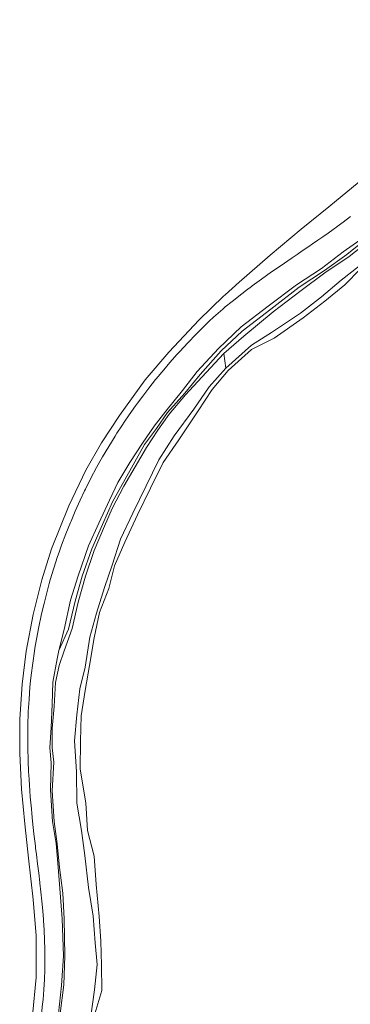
# Model space of a CAD drawing. Header units: metres. Extents: x 138165 to 154469, y 480134 to 494189.
# Tile 9 of 256: x 139204 to 139298, y 482684 to 482964. Entities that reach past the tile are written whole.
import ezdxf

# ---------------------------------------------------------------- set-up
doc = ezdxf.new("R2010")
doc.units = ezdxf.units.M
doc.header["$LTSCALE"] = 0.001
doc.header["$MEASUREMENT"] = 0
doc.layers.add('TOP-L-topo objecten vlak', color=7, linetype='Continuous', lineweight=0)

msp = doc.modelspace()

# ---------------------------------------------------------------- linework, layer by layer
at = {"layer": 'TOP-L-topo objecten vlak', "flags": 128}
for points in [[(139384.31, 482964.21), (139375.68, 482957.79), (139369.07, 482952.74), (139360.94, 482946.58), (139352.81, 482940.43), (139344.24, 482933.61), (139337.74, 482928.73), (139330.77, 482923.21), (139325.22, 482918.72), (139317.92, 482913.09), (139311.74, 482908), (139303.44, 482901.33), (139297.55, 482896.75), (139290.66, 482892.03), (139283.9, 482886.98), (139275.87, 482880.98), (139267.52, 482874.05), (139261.82, 482869.1)], [(139262.39, 482864.9), (139269.69, 482871.46), (139275.43, 482875.03), (139283.65, 482880.54), (139289.69, 482885.18), (139295.23, 482889.99), (139300.46, 482894.05), (139304.81, 482897.6), (139309.03, 482901.16), (139313.38, 482904.53), (139317.69, 482907.91), (139322.74, 482911.61), (139328.86, 482916.69), (139332.43, 482919.54), (139336.32, 482922.4), (139341.17, 482926), (139345.55, 482930.07), (139352.33, 482934.77), (139359.72, 482940.56), (139365.81, 482945.49), (139373, 482950.53), (139379.99, 482956.18), (139386.4, 482961.43)], [(139300.4, 482917.95), (139291.76, 482910.91), (139283.85, 482904.47), (139275.08, 482897.07), (139266.2, 482889.42), (139262.24, 482885.83), (139261.77, 482885.41), (139254.86, 482878.63), (139246.16, 482869.43), (139239.49, 482861.51), (139232.14, 482851.36), (139227.04, 482843.56), (139222.58, 482835.79), (139217.69, 482825.67), (139212.78, 482813.35), (139210.02, 482804.54), (139207.52, 482794.63), (139205.54, 482784.18), (139204.43, 482774.84), (139203.72, 482764.83), (139203.72, 482755.01), (139204.24, 482744.85), (139205.14, 482735.01), (139206.25, 482725.17), (139207.6, 482713.42), (139208.4, 482703.05), (139208.43, 482691.22), (139207.38, 482680.37)], [(139209.88, 482680.84), (139210.24, 482683.64), (139210.38, 482684.92), (139210.5, 482686.22), (139210.62, 482687.8), (139210.8, 482690.66), (139210.89, 482693.51), (139210.92, 482696.34), (139210.92, 482697.1), (139210.89, 482699.16), (139210.81, 482701.95), (139210.67, 482704.73), (139210.49, 482707.49), (139210.48, 482707.73), (139210.27, 482710.23), (139210.03, 482712.94), (139209.75, 482715.64), (139209.48, 482718.06), (139209.45, 482718.32), (139209.14, 482720.97), (139208.82, 482723.61), (139208.48, 482726.23), (139208.24, 482728.11), (139208.18, 482728.64), (139207.78, 482732.2), (139207.4, 482735.74), (139207.17, 482737.93), (139207.05, 482739.24), (139206.74, 482742.71), (139206.48, 482746.16), (139206.4, 482747.5), (139206.31, 482749.03), (139206.27, 482749.68), (139206.1, 482753.14), (139206.01, 482756.61), (139206, 482756.92), (139205.99, 482760.08), (139206.04, 482763.55), (139206.14, 482766.35), (139206.17, 482767.01), (139206.37, 482770.47), (139206.64, 482773.93), (139206.82, 482775.75), (139206.99, 482777.38), (139207.42, 482780.82), (139207.92, 482784.26), (139208.05, 482785.1), (139208.49, 482787.68), (139209.14, 482791.12), (139209.82, 482794.36), (139209.85, 482794.48), (139210.64, 482797.85), (139211.5, 482801.21), (139212.13, 482803.5), (139212.44, 482804.55), (139213.44, 482807.87), (139214.52, 482811.17), (139214.97, 482812.48), (139215.67, 482814.44), (139216.88, 482817.69), (139218.17, 482820.91), (139218.33, 482821.29), (139219.53, 482824.1), (139220.95, 482827.26), (139222.2, 482829.89), (139222.44, 482830.39), (139224, 482833.49), (139225.62, 482836.56), (139226.56, 482838.25), (139227.31, 482839.59), (139229.07, 482842.58), (139230.89, 482845.53), (139231.4, 482846.34), (139232.77, 482848.44), (139233.66, 482849.79), (139234.71, 482851.32), (139234.89, 482851.58), (139236.71, 482854.15), (139237.28, 482854.92), (139238.78, 482856.93), (139240.51, 482859.18), (139242.44, 482861.61), (139242.62, 482861.83), (139244.79, 482864.45), (139246.52, 482866.47), (139248.61, 482868.83), (139249.29, 482869.59), (139251.62, 482872.1), (139254, 482874.59), (139255.17, 482875.79), (139256.09, 482876.71), (139256.42, 482877.04), (139257.67, 482878.24), (139258.94, 482879.41), (139260.23, 482880.57), (139261.54, 482881.71), (139262.26, 482882.32), (139264.22, 482883.93), (139266.96, 482886.09), (139268.35, 482887.15), (139269.75, 482888.2), (139269.91, 482888.32), (139272.59, 482890.26), (139275.46, 482892.3), (139277.9, 482893.99), (139281.28, 482896.31), (139282.74, 482897.31), (139284.21, 482898.31), (139286.05, 482899.57), (139287.14, 482900.32), (139288.61, 482901.33), (139290.07, 482902.35), (139291.53, 482903.38), (139292.98, 482904.41), (139294.04, 482905.18), (139294.18, 482905.28), (139295.86, 482906.51), (139297.97, 482908.09)], [(139214.89, 482784.38), (139216.42, 482790.35), (139218.22, 482798.74), (139220.38, 482805.73), (139223.33, 482814.2), (139226.24, 482820.7), (139229.28, 482827.28), (139231.66, 482832.27), (139235.12, 482837.98), (139238.7, 482843.51), (139242.06, 482848.35), (139245.38, 482852.65), (139250.07, 482858.53), (139254.3, 482863.89), (139260.33, 482870.47), (139266.77, 482876.67), (139274.45, 482882.6), (139282.56, 482888.66), (139289.63, 482893.31), (139295.87, 482898.07), (139302.52, 482902.72)], [(139303.26, 482902.37), (139296.87, 482897.31), (139290.51, 482892.75), (139283.29, 482887.98), (139275.24, 482881.72), (139267.03, 482875.41), (139261.05, 482869.79), (139255.13, 482863.08), (139250.74, 482857.77), (139245.77, 482852.25), (139242.65, 482847.65), (139239.27, 482843.1), (139236.08, 482837.37), (139230.19, 482826.77), (139227.26, 482820.35), (139224.28, 482813.36), (139221.48, 482805.64), (139219.51, 482798.5), (139217.66, 482790.45), (139214.89, 482784.38)], [(139224.8, 482679.94), (139227.12, 482687.46), (139227.04, 482694.71), (139226.8, 482701.54), (139226.36, 482708.58), (139225.48, 482717.67), (139224.89, 482725.83), (139223.04, 482733.14), (139222.57, 482740.96), (139220.9, 482750.63), (139221.04, 482758.6), (139221.24, 482765.75), (139222.35, 482773.02), (139223.62, 482780.11), (139224.9, 482787.98), (139226.49, 482795.2), (139229.13, 482802.12), (139230.7, 482808.5), (139233.7, 482815.31), (139237.28, 482823.1), (139240.97, 482830.72), (139244.58, 482837.97), (139249.07, 482844.44), (139254.57, 482852.68), (139258.56, 482858.77), (139263.1, 482864.24), (139269.78, 482870.2), (139276.19, 482873.45), (139284.44, 482879.26), (139290.62, 482884.01), (139296.27, 482888.64), (139300.79, 482893.19)], [(139261.82, 482869.1), (139255.62, 482862.31), (139250.95, 482857.27), (139246.25, 482851.77), (139243.09, 482847.23), (139239.79, 482842.23), (139236.64, 482836.75), (139233.36, 482831.24), (139230.08, 482824.87), (139227.85, 482819.87), (139224.9, 482812.91), (139222.47, 482805.64), (139220.37, 482798.14), (139218.65, 482790.64), (139216.37, 482784.31), (139214.94, 482780.17), (139213.94, 482775.31), (139213.55, 482768.48), (139212.96, 482762.17), (139212.95, 482756.69), (139213.41, 482752.59), (139213, 482744.44), (139213.51, 482735.71), (139214.42, 482729.31), (139215.03, 482722.59), (139215.97, 482715.2), (139216.36, 482707.96), (139216.56, 482697.34), (139216.27, 482689.1), (139215.2, 482680.96)], [(139261.82, 482869.1), (139262.39, 482864.9)], [(139223.98, 482680.22), (139225.01, 482687.69), (139225.82, 482694.94), (139225.18, 482701.05), (139224.6, 482708.68), (139223.29, 482716.81), (139222.27, 482725.95), (139221.33, 482733.15), (139220, 482740.87), (139219.85, 482749.86), (139219.34, 482758.66), (139219.97, 482766.07), (139220.84, 482773.45), (139222.32, 482779.66), (139223.68, 482788.17), (139225.56, 482795.04), (139227.84, 482802.35), (139230.08, 482808.71), (139232.45, 482816.18), (139235.96, 482823.51), (139239.74, 482831.34), (139243.3, 482838.8), (139247.72, 482845.63), (139253.35, 482853.24), (139257.7, 482859.53), (139262.39, 482864.9)], [(139214.89, 482784.38), (139214.4, 482782.07), (139213.15, 482775.41), (139212.96, 482769.07), (139212.64, 482762.48), (139212.31, 482756.69), (139212.69, 482752.37), (139212.45, 482744.67), (139213.09, 482735.71), (139214.07, 482729.37), (139214.66, 482722.68), (139215.22, 482715.29), (139215.84, 482707.97), (139216.19, 482697.41), (139215.67, 482688.97), (139214.73, 482680.97)]]:
    msp.add_lwpolyline(points, dxfattribs=at)

doc.saveas('drawing.dxf')
